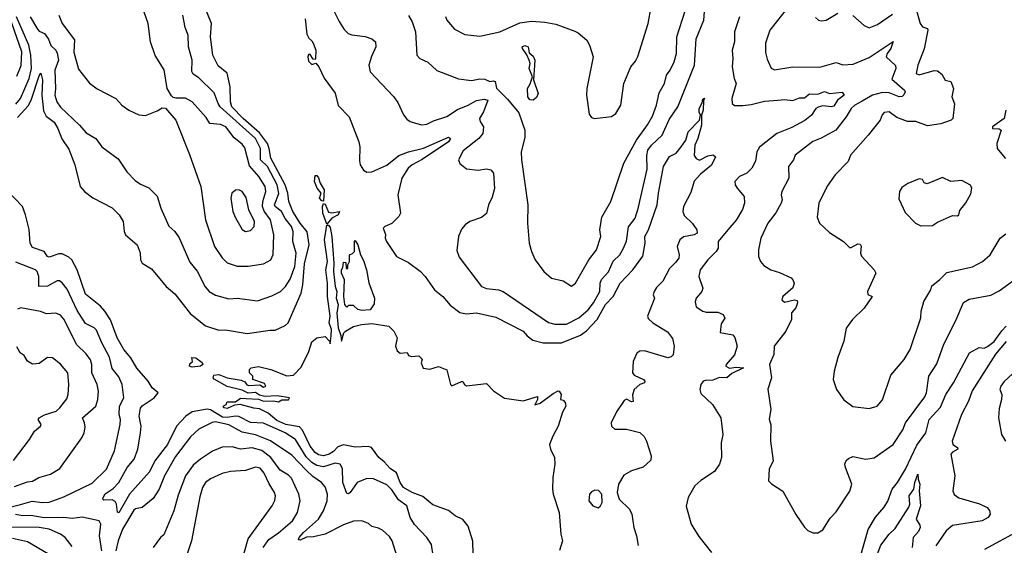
# Model space of a CAD drawing. Extents: x 1245515 to 1420776, y 606314 to 671314.
# Tile 109 of 256: x 1302639 to 1308556, y 648668 to 651829. Entities that reach past the tile are written whole.
import ezdxf

# ---------------------------------------------------------------- set-up
doc = ezdxf.new("R2010")
doc.units = 0

msp = doc.modelspace()

# ---------------------------------------------------------------- linework, layer by layer
at = {"layer": '0CON10XD'}
for points in [[(1302625, 651240.4), (1302689.1, 651310.9), (1302708.6, 651345), (1302755, 651491.4), (1302765, 651506.2), (1302776.1, 651466.1), (1302771.5, 651375), (1302781.2, 651281.2), (1302798.6, 651248.6), (1302845, 651213.2), (1302867.6, 651175), (1302891.8, 651111.8), (1302935, 651050.8), (1302969.3, 650955), (1303002.5, 650825), (1303027.5, 650795), (1303077.4, 650757.4), (1303195, 650697.1), (1303236.7, 650655), (1303260.9, 650615), (1303266, 650555), (1303274.1, 650535), (1303344.5, 650474.5), (1303363.1, 650426.9), (1303364.8, 650384.8), (1303374.4, 650365), (1303430.6, 650330.6), (1303519.4, 650225), (1303570.7, 650180.7), (1303662.4, 650062.4), (1303755, 649986.7), (1303835, 649961.4), (1303875, 649962.9), (1304005, 649942.3), (1304145, 649961.9), (1304175, 649961.1), (1304235, 649989.4), (1304251.9, 650005), (1304331.3, 650185), (1304341, 650235), (1304349.5, 650360.5), (1304378.7, 650475), (1304367.4, 650552.6), (1304325.1, 650605), (1304280.7, 650675), (1304255.5, 650735), (1304249.4, 650785), (1304233.4, 650835), (1304148.6, 650995), (1304139, 651055), (1304127.1, 651085), (1304079.2, 651149.2), (1303981.3, 651235), (1303914.2, 651305), (1303906.2, 651333.8), (1303903.2, 651425), (1303886.2, 651506.2), (1303831.1, 651551.1), (1303798.7, 651615), (1303785.6, 651725), (1303791.9, 651805), (1303748.4, 651915)], [(1302875, 651856.9), (1302895, 651806.7), (1302968, 651708), (1302964.3, 651634.3), (1302991.5, 651531.5), (1303058, 651448), (1303103.8, 651413.8), (1303215.8, 651355.8), (1303253.3, 651315), (1303293.8, 651285), (1303355, 651256.2), (1303395, 651252), (1303465, 651280), (1303495, 651298.8), (1303515, 651297.5), (1303577.5, 651225), (1303658.8, 651018.8), (1303726.7, 650825), (1303755.8, 650625), (1303808.8, 650465), (1303856.4, 650396.4), (1303885, 650366.5), (1303945, 650345.5), (1304012.6, 650347.4), (1304105, 650360), (1304148.6, 650385), (1304163, 650417), (1304167.1, 650535), (1304145.8, 650625), (1304107.9, 650677.9), (1304097.2, 650705), (1304099.5, 650735), (1304117.3, 650795), (1304113.8, 650825), (1304075.5, 650885.5), (1304019.5, 650949.5), (1303991.2, 651058.8), (1303975, 651080), (1303927.9, 651117.9), (1303877.8, 651185), (1303845, 651198.5), (1303782.5, 651205), (1303760.2, 651240.2), (1303675, 651335.6), (1303635, 651356.9), (1303576.4, 651356.4), (1303561.7, 651361.7), (1303550.6, 651370.6), (1303525.6, 651415.6), (1303506.4, 651526.4), (1303452.8, 651612.8), (1303425.6, 651695), (1303410, 651805), (1303386.7, 651875)], [(1304525.5, 651885.5), (1304558.3, 651818.3), (1304589.7, 651769.7), (1304613.8, 651745), (1304635, 651737.1), (1304715, 651727.5), (1304755, 651713.1), (1304776.3, 651696.3), (1304778.5, 651665), (1304752.4, 651607.6), (1304737.7, 651555), (1304744.5, 651515), (1304886.2, 651366.2), (1304911.2, 651331.2), (1304945, 651256.2), (1304965, 651230), (1304985, 651216), (1305016.7, 651206.7), (1305055, 651195.6), (1305085, 651200.5), (1305125, 651220), (1305205, 651246.1), (1305270.5, 651289.5), (1305335, 651314.3), (1305385, 651342.2), (1305431.1, 651351.1), (1305452, 651345), (1305426.9, 651275), (1305401.8, 651235), (1305405.6, 651215.6), (1305425.8, 651185), (1305421.4, 651145), (1305397.5, 651115), (1305305, 651040), (1305276.2, 650985), (1305284.1, 650964.1), (1305325, 650932), (1305395, 650924.4), (1305445, 650931.9), (1305471.2, 650925), (1305485.7, 650905), (1305493.1, 650813.1), (1305478.2, 650761.8), (1305455.8, 650715), (1305445, 650663.8), (1305415, 650640), (1305344.5, 650615.5), (1305316.2, 650595), (1305295, 650570), (1305275.8, 650525), (1305265, 650440), (1305280.3, 650400.3), (1305413.3, 650225), (1305445, 650211.9), (1305516.4, 650203.6), (1305545, 650194), (1305817.4, 650007.4), (1305855, 649997.1), (1305925, 649997.1), (1305999.1, 650035), (1306055, 650083.8), (1306087.7, 650125), (1306126.3, 650195), (1306127.3, 650245), (1306135, 650267.1), (1306176.9, 650313.1), (1306205, 650375.7), (1306244.7, 650415.3), (1306267.9, 650455), (1306285, 650496.7), (1306297.3, 650582.7), (1306337.3, 650635), (1306355, 650693.3), (1306410, 650930), (1306407.1, 651012.9), (1306414.4, 651045), (1306435, 651073.5), (1306499.2, 651135), (1306541.1, 651228.9), (1306594.2, 651305), (1306693.5, 651555), (1306704.6, 651714.6), (1306751.2, 651825), (1306755.8, 651905)], [(1304975, 651854.5), (1304998.5, 651815), (1305016.9, 651755), (1305025.8, 651615), (1305044, 651595), (1305092.4, 651572.4), (1305145, 651523.3), (1305275, 651472.5), (1305355, 651462.5), (1305405, 651472.7), (1305435, 651470.4), (1305465, 651456.2), (1305485, 651462), (1305497, 651457), (1305505, 651417.1), (1305570.3, 651350.3), (1305637.9, 651267.9), (1305673.8, 651165), (1305675, 651120), (1305652, 651035), (1305654.3, 650985), (1305692.9, 650715), (1305690, 650605), (1305700.6, 650485), (1305714.5, 650434.5), (1305737.1, 650385), (1305788.6, 650315), (1305835, 650274), (1305905, 650258), (1305955, 650226), (1305979.4, 650245), (1306059.1, 650385), (1306105.5, 650445), (1306132.3, 650525), (1306125.9, 650565), (1306138.2, 650641.8), (1306190.6, 650735), (1306268.9, 650965), (1306345, 651104.4), (1306412.7, 651197.3), (1306441, 651249), (1306465.7, 651314.3), (1306481.8, 651388.2), (1306514.3, 651445), (1306525.5, 651495), (1306548.9, 651525), (1306571.2, 651575), (1306585.4, 651625), (1306587.8, 651725), (1306637.6, 651882.4)], [(1305197, 651847), (1305206, 651825), (1305252.1, 651772.1), (1305315, 651740), (1305405, 651730), (1305525, 651755.8), (1305645, 651810), (1305715, 651819.5), (1305795, 651813.3), (1305861.2, 651801.2), (1305975, 651760), (1305995, 651750), (1306046.7, 651705), (1306063.3, 651675), (1306085.6, 651605), (1306047.1, 651415), (1306045.8, 651375), (1306061.2, 651261.2), (1306075, 651240), (1306094.1, 651234.1), (1306195, 651246.2), (1306221.2, 651265), (1306252.5, 651315), (1306268.8, 651445), (1306310.8, 651545), (1306340, 651580), (1306353.4, 651606.6), (1306415.5, 651805), (1306433.1, 651906.9)], [(1307260.6, 651909.4), (1307146.4, 651766.4)], [(1307421.7, 651841.7), (1307440, 651825), (1307455, 651821.2), (1307485, 651826), (1307555, 651868.8)], [(1308025, 651898), (1308050, 651805), (1308065, 651786.7), (1308094.2, 651775), (1308096.2, 651765), (1308075, 651653.3), (1308037.2, 651555), (1308027.1, 651505), (1308045, 651496.5), (1308135, 651523.8), (1308155, 651522.2), (1308180.9, 651500.9), (1308200, 651465), (1308235, 651457.5), (1308251.1, 651415), (1308240.5, 651365), (1308256.4, 651323.6), (1308247.1, 651235), (1308237.1, 651225), (1308175, 651201.6), (1308095, 651190.4), (1308025, 651215.6), (1307975, 651217.5), (1307910.3, 651240.3), (1307865, 651274), (1307835, 651270), (1307822.6, 651257.4), (1307809.4, 651225), (1307738.8, 651135), (1307632, 651015), (1307618.6, 650975), (1307540, 650895), (1307492.4, 650827.6), (1307441.9, 650725), (1307431.9, 650641.9), (1307445.7, 650605.7), (1307505, 650548.8), (1307590, 650495), (1307625, 650458.8), (1307635, 650458), (1307675, 650480.6), (1307689.3, 650479.3), (1307696.7, 650466.7), (1307692, 650425), (1307697.3, 650407.3), (1307773.8, 650325), (1307784, 650305), (1307733.8, 650195), (1307737, 650177), (1307762.5, 650165), (1307715, 650094), (1307644.4, 650025), (1307605, 649973.3), (1307591.1, 649895), (1307555, 649796.7), (1307533.1, 649715), (1307528.6, 649665), (1307547.1, 649605), (1307592.4, 649542.4), (1307645, 649502.9), (1307745, 649491.2), (1307792.5, 649505), (1307825, 649542.5), (1307875, 649690.8), (1307955.4, 649784.6), (1307991.1, 649845), (1308055.4, 650035), (1308056.2, 650075), (1308072.1, 650135), (1308114.4, 650205), (1308120.8, 650229.2), (1308167.5, 650265), (1308210.7, 650309.3), (1308365, 650342.3), (1308425, 650373.9), (1308470.6, 650415), (1308530.6, 650515), (1308565, 650541.2)], [(1302620.7, 651489.3), (1302647.3, 651552.7), (1302651.6, 651635), (1302578, 651848)], [(1302615, 651321.6), (1302643.5, 651355), (1302695.6, 651475.6), (1302709.5, 651535), (1302706.6, 651615), (1302693.9, 651675), (1302620.1, 651845)], [(1302702.6, 651845), (1302745, 651770.9), (1302755, 651760), (1302788.2, 651745), (1302811.5, 651711.5), (1302825, 651673.6), (1302856.2, 651646.2), (1302865, 651628), (1302871.2, 651585), (1302850.4, 651525), (1302854.8, 651415), (1302849.5, 651375), (1302862.8, 651335), (1302885, 651302.9), (1302998.2, 651195), (1303038.7, 651148.7), (1303096.7, 651115), (1303133.3, 651065), (1303231.5, 650991.5), (1303283.2, 650913.2), (1303332.4, 650862.4), (1303365, 650840), (1303415, 650817.5), (1303465, 650768.2), (1303487.7, 650695), (1303535, 650586.7), (1303571.2, 650555), (1303597.3, 650517.3), (1303660.9, 650370.9), (1303705, 650316.9), (1303752.5, 650222.5), (1303777.5, 650195), (1303815, 650171.8), (1303895, 650149.5), (1303945, 650154.4), (1304068.8, 650138.8), (1304155, 650168.5), (1304206.4, 650195), (1304237.1, 650225), (1304265, 650268.9), (1304292, 650345), (1304300, 650425), (1304280.3, 650495), (1304281.8, 650555), (1304272.1, 650585), (1304233.9, 650633.9), (1304213.2, 650675), (1304175, 650704.8), (1304171, 650715), (1304195.5, 650784.5), (1304185.4, 650835), (1304128.4, 650945), (1304086, 650985), (1304085.5, 651055), (1304055, 651114.3), (1303843.9, 651305), (1303831.1, 651325), (1303808.4, 651388.4), (1303715, 651478.2), (1303680.7, 651500.7), (1303673.6, 651516.4)], [(1303673.6, 651516.4), (1303675.4, 651585), (1303652.7, 651665), (1303650.9, 651735), (1303632.4, 651782.4), (1303619.5, 651855)], [(1304353.8, 651833.8), (1304365, 651742.5), (1304377, 651717), (1304395, 651702.5), (1304401.7, 651688.3), (1304418, 651645), (1304417.5, 651595), (1304415, 651590), (1304401.7, 651591.7), (1304385, 651620), (1304375, 651620), (1304370, 651605), (1304375, 651580), (1304395, 651560), (1304418.3, 651568.3), (1304436.1, 651546.1), (1304467.9, 651477.9), (1304535, 651386.2), (1304552.5, 651312.5), (1304619.2, 651245), (1304676.7, 651095), (1304682.2, 651065), (1304680.2, 650980.2), (1304685.6, 650955), (1304704.6, 650924.6), (1304725, 650911.9), (1304755, 650913.3), (1304845, 650953.4), (1304917, 651013), (1304975, 651034.3), (1305066.3, 651056.3), (1305215, 651121.5), (1305228.5, 651115), (1305215.2, 651095), (1305057.8, 650987.8)], [(1306965.6, 651845), (1306934.4, 651755), (1306934.5, 651695.5), (1306920.4, 651645), (1306924.5, 651595), (1306920.4, 651545), (1306931.9, 651475), (1306945.4, 651445), (1306919.1, 651355), (1306920, 651325), (1306935, 651313.1), (1306985, 651312.9), (1307035, 651319.1), (1307115, 651339.6), (1307195, 651344.2), (1307235, 651349.2), (1307285, 651343.3), (1307325, 651359.1), (1307355, 651358.9), (1307386.3, 651383.7), (1307435, 651381.5), (1307475, 651396.7), (1307505, 651383.9), (1307582.1, 651392.1), (1307594.2, 651375), (1307554.2, 651345.8), (1307531.5, 651308.5), (1307515, 651304.3), (1307465, 651311.1), (1307437, 651303), (1307424.2, 651295), (1307397.5, 651255), (1307357.7, 651222.3), (1307280.1, 651179.9), (1307188.5, 651145), (1307085, 651061.5), (1307069.6, 651035), (1307061.1, 650978.9), (1307038.1, 650935), (1307008, 650905), (1306964.2, 650885), (1306936.2, 650855), (1306938.8, 650835), (1306950, 650815), (1306993.1, 650765), (1306994.5, 650725), (1306982.4, 650687.6), (1306945, 650623.3), (1306894.8, 650565.2), (1306835.8, 650495), (1306835.7, 650455), (1306824.3, 650435), (1306775.4, 650385), (1306728.9, 650325), (1306721.1, 650285), (1306744.2, 650215), (1306738, 650195), (1306704, 650155), (1306697.7, 650132.3), (1306705, 650102), (1306745, 650075.6), (1306765, 650070.5), (1306835, 650070.8), (1306866.8, 650056.8), (1306875.8, 650034.2), (1306855, 650000), (1306848.3, 649948.3), (1306925, 649933.3), (1306937.3, 649917.3), (1306950.8, 649865), (1306935, 649814), (1306884.4, 649755), (1306881.9, 649745), (1306905, 649732.9), (1306945, 649738.7), (1306988.8, 649735), (1306918.3, 649701.7), (1306889.5, 649675), (1306845, 649676), (1306805, 649661.4), (1306760.1, 649659.9), (1306746, 649655), (1306732.5, 649635), (1306726.2, 649605), (1306731.7, 649581.7), (1306802.5, 649515), (1306852.2, 649435)], [(1307645, 651853.8), (1307715, 651794.2), (1307745, 651780), (1307795, 651798.9), (1307885, 651861.1)], [(1307146.4, 651766.4), (1307121.7, 651688.3), (1307121.2, 651631.2), (1307131.2, 651591.2), (1307155, 651537.5), (1307175, 651526.7), (1307285, 651545.4), (1307446.7, 651543.3), (1307545, 651570.7), (1307585, 651557.8), (1307648.8, 651561.2), (1307745, 651601.1), (1307887.6, 651697.6), (1307874.8, 651655), (1307851.9, 651625), (1307845.7, 651605), (1307903.3, 651553.3), (1307904.5, 651535), (1307881.1, 651471.1), (1307957.1, 651405), (1307960, 651395), (1307952.7, 651377.3), (1307943, 651367), (1307925, 651365.6), (1307865, 651389.2), (1307825, 651391.9), (1307765, 651374.4), (1307702.2, 651337.8), (1307657.9, 651315), (1307635.3, 651295), (1307605.8, 651245), (1307543.3, 651165), (1307455, 651115.4), (1307405, 651096.4), (1307300, 651015), (1307288.5, 650985), (1307258.5, 650945), (1307261.9, 650875), (1307220, 650795), (1307215.7, 650775), (1307220.8, 650745), (1307214.5, 650725), (1307183.1, 650666.9), (1307135.6, 650605), (1307092.5, 650515), (1307078.8, 650445), (1307078.8, 650405), (1307091.2, 650375), (1307111.2, 650351.2), (1307153.3, 650325), (1307205, 650309.2), (1307275, 650275.8), (1307286, 650265), (1307292.5, 650245), (1307285, 650216.7), (1307226.2, 650165), (1307218.8, 650145), (1307235, 650130), (1307295, 650144.2), (1307310.7, 650140.7), (1307312.5, 650125), (1307304.2, 650095.8), (1307276.7, 650065), (1307277.5, 650025), (1307243.8, 649955), (1307173.8, 649865), (1307170.8, 649815), (1307145.8, 649755.8), (1307158, 649675), (1307134.2, 649605.8), (1307153.3, 649485), (1307143.9, 649426.1), (1307152.5, 649392.5), (1307150.6, 649295), (1307167.1, 649175), (1307142.5, 649125), (1307140, 649055), (1307157, 649037), (1307225, 648993.3), (1307303, 648853), (1307355, 648777.5), (1307375, 648757.5), (1307405, 648742.5), (1307435, 648743.3), (1307465, 648760), (1307509.4, 648830.6), (1307545, 648868.8), (1307627.3, 648992.7), (1307639.2, 649035), (1307602, 649135), (1307598.8, 649155), (1307605, 649177.5), (1307619.3, 649190.7), (1307645, 649201.2), (1307725, 649185.8), (1307775, 649194.2), (1307888.9, 649275), (1307946.9, 649363.1), (1307963.1, 649405), (1308078.8, 649561.2), (1308087.9, 649585), (1308103.2, 649685), (1308150.6, 649759.4), (1308192, 649878), (1308265, 650020), (1308311.4, 650128.6), (1308345, 650148.5), (1308475, 650171.8), (1308525, 650197.3), (1308605, 650255.7)], [(1305725, 651344), (1305705, 651347.5), (1305692.5, 651365), (1305690, 651415), (1305707, 651443), (1305720, 651485), (1305700, 651535), (1305706.7, 651565), (1305701.2, 651585), (1305687.5, 651617.5), (1305660, 651655), (1305658.8, 651665), (1305675, 651673.8), (1305693.8, 651665), (1305700, 651630), (1305725, 651608.8), (1305734, 651585), (1305727, 651467), (1305753.8, 651385), (1305745, 651360), (1305725, 651344)], [(1305057.8, 650987.8), (1304998.4, 650955), (1304974.3, 650935), (1304935.8, 650875), (1304911.1, 650775), (1304926.9, 650665), (1304916.9, 650645), (1304875, 650603.1), (1304833.3, 650585), (1304823.8, 650575), (1304837.6, 650537.6), (1304835.6, 650515), (1304842.9, 650495), (1304904.1, 650404.1), (1304975, 650368.6), (1305045, 650315.8), (1305075, 650284.2), (1305131.1, 650205), (1305181.8, 650165), (1305225, 650111.5), (1305285, 650067.1), (1305325, 650060.4), (1305385, 650065.3), (1305500.6, 650040.6), (1305664.5, 649955), (1305688.3, 649928.3), (1305722.4, 649902.4), (1305785, 649885.4), (1305895, 649886.4), (1306009.1, 649930.9), (1306045, 649957.6), (1306109.1, 650025), (1306160, 650115), (1306205.2, 650165), (1306247.6, 650245), (1306323.2, 650325), (1306383.2, 650406.8), (1306397.9, 650485), (1306396.5, 650525), (1306417.1, 650565), (1306470.8, 650715), (1306477.1, 650785), (1306507.1, 650945), (1306545, 651006.7), (1306585, 651026.2), (1306615, 651063.3), (1306642, 651105), (1306656, 651154), (1306724, 651225), (1306730, 651255), (1306722.2, 651272.2), (1306722, 651295), (1306741.2, 651328.8), (1306745, 651350), (1306755, 651356.7), (1306748.3, 651341.7), (1306745.9, 651284.1), (1306735.8, 651255), (1306736.4, 651195), (1306714.3, 651115), (1306696.1, 651075), (1306692.2, 651012.2), (1306703.6, 650993.6), (1306725, 650984.4), (1306775, 651009.1), (1306805.6, 651015.6), (1306820, 651005), (1306796.1, 650953.9), (1306729.6, 650900.4), (1306691.6, 650858.4), (1306671.3, 650788.7), (1306627.5, 650705), (1306623.8, 650675), (1306632, 650652), (1306682.3, 650602.3), (1306708, 650565), (1306710.8, 650545), (1306693.3, 650535), (1306628, 650522), (1306606, 650504), (1306590.5, 650465), (1306601.5, 650415), (1306600, 650395), (1306580.7, 650369.3), (1306545, 650332.3), (1306503.1, 650256.9), (1306465, 650217.8), (1306452.5, 650195), (1306446.2, 650175), (1306453.3, 650153.3), (1306411.2, 650045), (1306415, 650032.5), (1306444, 650005), (1306531.3, 649951.3), (1306562.1, 649912.1), (1306572.5, 649865), (1306566.4, 649813.6), (1306555, 649800.8), (1306535, 649795.6), (1306393.5, 649836.5), (1306365, 649835.4), (1306347.6, 649822.4), (1306326.6, 649773.4), (1306321.8, 649705), (1306331.7, 649691.7), (1306387.2, 649665), (1306396.4, 649655), (1306394.2, 649645.8), (1306365, 649634), (1306332.7, 649605), (1306322.1, 649572.1), (1306325, 649533.3), (1306315, 649530), (1306285, 649546), (1306271.1, 649538.9), (1306225, 649470), (1306194.2, 649405), (1306196.2, 649385), (1306215, 649366.7), (1306285, 649366), (1306365, 649346.9), (1306391.9, 649321.9), (1306406.5, 649295), (1306434.2, 649205.8), (1306430.9, 649179.1), (1306385, 649138), (1306315, 649116), (1306270.5, 649089.5), (1306236.7, 649035), (1306230, 648985), (1306242.5, 648945), (1306303.3, 648885), (1306318, 648855), (1306328.8, 648775), (1306345.8, 648725), (1306355.9, 648665.9)], [(1308565.8, 651285), (1308556, 651235), (1308484.3, 651185), (1308485, 651174), (1308525, 651172), (1308536.7, 651165), (1308511.2, 651085), (1308513.8, 651055), (1308532, 651032), (1308564, 650994)], [(1304465, 650736.7), (1304455, 650738.6), (1304441.2, 650755), (1304450.6, 650785), (1304426.2, 650815), (1304411.1, 650855), (1304415, 650892), (1304425, 650891.4), (1304435, 650877.5), (1304445.4, 650845), (1304469.5, 650805), (1304465, 650736.7)], [(1308055, 650588.8), (1308125, 650590.8), (1308155, 650612), (1308245, 650652), (1308275, 650648.8), (1308283.3, 650655), (1308288.8, 650681.2), (1308325, 650727.5), (1308355, 650782.5), (1308361.2, 650815), (1308353, 650833), (1308301.7, 650861.7), (1308235, 650856), (1308185, 650880), (1308092.3, 650842.3), (1308075, 650847.5), (1308065, 650866.7), (1308045, 650871.2), (1307975.8, 650844.2), (1307940.5, 650819.5), (1307926.2, 650795), (1307921.7, 650751.7), (1307959.5, 650669.5), (1308023.3, 650605), (1308055, 650588.8)], [(1303995, 650555.8), (1304025, 650561.4), (1304047.8, 650585), (1304050.4, 650615), (1304016.1, 650685), (1303999.8, 650759.8), (1303975, 650795.7), (1303955, 650805.7), (1303935, 650804.2), (1303914.5, 650785.5), (1303906.9, 650755), (1303919.4, 650675), (1303935, 650636.2), (1303976.8, 650566.8), (1303995, 650555.8)], [(1305124.7, 648604.7), (1305113.3, 648673.3), (1305085.6, 648715), (1305012.3, 648792.3), (1304985.7, 648835.7), (1304965.4, 648905), (1304915, 648940.4), (1304875, 649001.8), (1304845, 649030.5), (1304765, 649067.9), (1304725, 649069.2), (1304666.5, 649045), (1304625, 648985.8), (1304615, 648978), (1304605, 648978.8), (1304581, 649045), (1304579.2, 649129.2), (1304565.4, 649155.4), (1304535, 649161.8), (1304465, 649139.8), (1304425, 649148.2), (1304395, 649166.6), (1304360.8, 649200.8), (1304295.7, 649305), (1304235, 649344.3), (1304105, 649402.7), (1304025, 649406.8), (1303955, 649443.1), (1303935.4, 649445.4), (1303885, 649435.8), (1303858.4, 649438.4), (1303785, 649482.4), (1303765, 649487.4), (1303675, 649470), (1303637, 649445), (1303581, 649385), (1303526.2, 649273.8), (1303450.6, 649175), (1303419.5, 649110.5), (1303298.2, 648975), (1303235, 648862.9), (1303227.5, 648867.5), (1303220, 648915), (1303211.7, 648931.7), (1303195, 648940.8), (1303145, 648940), (1303139.2, 648945), (1303140.6, 648955), (1303152.5, 648977.5), (1303200.4, 649009.6), (1303234.4, 649045.6), (1303285.3, 649135), (1303326.3, 649185), (1303348.8, 649245), (1303364.7, 649345), (1303368.5, 649385), (1303356.2, 649445), (1303365, 649492.9), (1303375, 649505.7), (1303447.8, 649555), (1303470.6, 649585), (1303434.8, 649614.8), (1303410.5, 649655), (1303343.1, 649733.1), (1303306.9, 649795), (1303265, 649845.3), (1303224.3, 649915), (1303185, 650023.1), (1303150.4, 650075), (1303124, 650105), (1303035, 650177.5), (1302984.3, 650325), (1302951.2, 650385), (1302935, 650400.6), (1302895, 650421.1), (1302875, 650420.9), (1302815, 650400.9), (1302805.5, 650405.5), (1302785, 650435.5), (1302715, 650458.5), (1302701.1, 650485), (1302696.3, 650566.3), (1302673.9, 650655), (1302654.7, 650704.7), (1302567.7, 650797.7)], [(1304485, 650600), (1304460.8, 650665), (1304457.8, 650705), (1304465, 650723.3), (1304475, 650718.8), (1304495, 650671.5), (1304515, 650666.7), (1304560, 650675), (1304553.3, 650655), (1304515, 650635.6), (1304485, 650600)], [(1305364.2, 648614.2), (1305362.4, 648692.4), (1305335, 648782), (1305302.4, 648822.4), (1305256.7, 648845), (1305216.4, 648876.4), (1305121.2, 648911.2), (1305062, 648962), (1304997.5, 648985), (1304945, 649014.7), (1304925, 649044.6), (1304902.8, 649102.8), (1304865, 649129.1), (1304829.3, 649169.3), (1304797.1, 649195), (1304753.8, 649255), (1304732.4, 649262.4), (1304655, 649258.4), (1304585, 649272.5), (1304550.9, 649259.1), (1304525, 649231.1), (1304498.1, 649215), (1304465, 649206.2), (1304435, 649211.8), (1304415, 649225.6), (1304385, 649264.4), (1304339.2, 649359.3), (1304320.5, 649380.5), (1304238, 649395), (1304185, 649417.5), (1304132.3, 649462.3), (1304079.4, 649489.4), (1304045, 649492.2), (1303964.3, 649514.3), (1303929.2, 649510.8), (1303885, 649490), (1303866.7, 649495), (1303862.5, 649505), (1303880, 649515), (1303885, 649530), (1303935, 649530), (1303965, 649553.3), (1304000.8, 649550.8), (1304075, 649546.2), (1304105, 649533.8), (1304165, 649536.7), (1304195, 649530), (1304215, 649542.5), (1304255, 649542.5), (1304260, 649555), (1304186.7, 649566.7), (1304112.7, 649562.7), (1304080, 649570), (1304055, 649586), (1304011.8, 649581.8), (1303975, 649601.5), (1303885, 649621.9), (1303806.9, 649666.9), (1303801.5, 649675), (1303805, 649691.4), (1303834.7, 649694.7), (1303885, 649674.7), (1303970.6, 649660.6), (1303991.3, 649651.3), (1304003.8, 649633.8), (1304015, 649628.8), (1304082.5, 649632.5), (1304105, 649618), (1304118, 649625), (1304110.7, 649640.7), (1304040, 649665), (1304040, 649685), (1304020, 649705), (1304020, 649725), (1304030, 649735), (1304075, 649742.5), (1304147.5, 649725), (1304245, 649687.8), (1304285, 649691.9), (1304330.2, 649739.8), (1304376.4, 649833.6), (1304395, 649891.2), (1304424.7, 649915.3), (1304475, 649923.8), (1304500, 649895), (1304505, 649880), (1304511.5, 649928.5), (1304512.8, 649965), (1304499.2, 650005), (1304504.4, 650045), (1304489.3, 650165), (1304489.3, 650245), (1304479.4, 650325), (1304487.9, 650375), (1304471.3, 650505), (1304485, 650593.3), (1304495, 650593.8), (1304505, 650578.8), (1304514, 650525), (1304527.3, 650365), (1304524.6, 650315), (1304535.6, 650225), (1304544.7, 650195), (1304540.9, 650155), (1304552.2, 650115), (1304545.7, 650064.3), (1304552.4, 649975), (1304569.3, 649929.3), (1304572.5, 649895), (1304586, 649945), (1304596, 649955), (1304645, 649983.5), (1304693.9, 649996.1), (1304755, 650001.5), (1304857.5, 649985), (1304887.5, 649955), (1304907.5, 649915), (1304897.5, 649865), (1304907, 649837), (1304925, 649822.5), (1304967, 649827), (1304975, 649810), (1304993.6, 649803.6), (1305037, 649807), (1305057, 649787), (1305052.5, 649765), (1305063.8, 649733.8), (1305103.6, 649726.4), (1305155, 649742.5), (1305205, 649722.5), (1305227.5, 649635), (1305235, 649627.5), (1305295, 649653.3), (1305302.5, 649652.5), (1305312.5, 649635), (1305325, 649627.5), (1305445, 649640), (1305487, 649597), (1305553, 649553), (1305665, 649536.2), (1305751.7, 649561.7), (1305751.2, 649545), (1305735, 649512.5), (1305767.7, 649522.3), (1305845, 649580), (1305875, 649597.5), (1305880, 649595), (1305892.5, 649575), (1305890, 649545), (1305905, 649540), (1305916.1, 649526.1), (1305921.2, 649505), (1305900.8, 649469.2), (1305874, 649385), (1305842, 649325), (1305823.8, 649275), (1305828, 649245), (1305853.8, 649195), (1305854.1, 649155.9), (1305842.5, 649075), (1305841.5, 649005), (1305845.4, 648975.4), (1305880.4, 648865), (1305890.5, 648735), (1305901.8, 648695), (1305882.5, 648637.5)], [(1304695, 650079.2), (1304670, 650085), (1304645, 650110), (1304615, 650110), (1304605, 650100), (1304592.5, 650115), (1304587.5, 650165), (1304590, 650265), (1304573.3, 650305), (1304573.8, 650325), (1304581.7, 650338.3), (1304585, 650370), (1304598.3, 650368.3), (1304600, 650335), (1304605, 650330), (1304610, 650335), (1304610, 650355), (1304620, 650375), (1304620, 650415), (1304638.3, 650421.7), (1304650, 650435), (1304650, 650495), (1304655, 650500), (1304670, 650475), (1304687.5, 650415), (1304705, 650380), (1304723.3, 650325), (1304736.4, 650246.4), (1304771.4, 650155), (1304770, 650120), (1304745, 650084.3), (1304695, 650079.2)], [(1302555, 648890.2), (1302643, 648913), (1302713.3, 648933.3), (1302775.3, 648924.7), (1302815, 648926.8), (1302905, 648958.8), (1303075, 649042.3), (1303161.4, 649125), (1303208.2, 649235), (1303243.6, 649395), (1303244.4, 649425), (1303236.7, 649455), (1303238.9, 649505), (1303265.4, 649555), (1303255.3, 649635), (1303235, 649680.9), (1303195, 649731.9), (1303179.2, 649799.2), (1303132.8, 649885), (1303101.1, 649961.1), (1303086.3, 649976.3), (1303035, 650000.9), (1302985, 650079.2), (1302925, 650208.1), (1302895, 650247.1), (1302878.3, 650258.3), (1302865, 650258.9), (1302805, 650225.9), (1302754.5, 650224.5), (1302753.8, 650285), (1302744.6, 650315), (1302733.3, 650325), (1302615, 650370.4)], [(1302608.3, 649021.7), (1302685, 649049.2), (1302716, 649054), (1302754.6, 649075.4), (1302824.6, 649095.4), (1302879.4, 649130.6), (1303011.9, 649315), (1303025.7, 649345), (1303031.7, 649378.3), (1303028.9, 649405), (1303016.7, 649435), (1303096.9, 649505), (1303109.2, 649545), (1303111.8, 649595), (1303104.6, 649635), (1303072.8, 649705), (1303073.3, 649755), (1303063.6, 649783.6), (1303038.5, 649818.5), (1302982.5, 649872.5), (1302905, 650026.9), (1302885, 650051.5), (1302855, 650064.4), (1302799.1, 650059.1), (1302764.2, 650074.2), (1302645, 650096.2), (1302625, 650087.3)], [(1307698.3, 648621.8), (1307737.8, 648762.2), (1307782.7, 648837.3), (1307835, 648896.9), (1307855.8, 648934.2), (1307881.5, 649005), (1307915, 649045.5), (1307963.4, 649125), (1308030.9, 649269.1), (1308084.8, 649345), (1308105, 649424.5), (1308172, 649498), (1308205, 649575.5), (1308250.8, 649645), (1308348, 649825), (1308405, 649858), (1308435, 649853.3), (1308455, 649863.3), (1308495, 649893.1), (1308541.4, 649958.6), (1308568.4, 649985)], [(1302602.3, 649177.7), (1302698.5, 649305), (1302728.6, 649355), (1302764.3, 649385), (1302767.1, 649395), (1302750, 649425), (1302756.2, 649435), (1302787.9, 649452.1), (1302857.5, 649475), (1302880.8, 649495), (1302921.3, 649548.7), (1302930, 649575), (1302934.4, 649635), (1302927.8, 649705), (1302885, 649758.1), (1302835, 649796), (1302805, 649798), (1302755, 649761.4), (1302715, 649757.1), (1302686.2, 649775), (1302665, 649810), (1302642, 649825), (1302621.7, 649861.7)], [(1308566.7, 649893.3), (1308502.7, 649817.3), (1308362.6, 649597.4), (1308340.9, 649535), (1308299.1, 649455), (1308242.5, 649295), (1308247.5, 649275), (1308275.7, 649255), (1308276, 649245), (1308245, 649228.2), (1308235.5, 649215), (1308259.4, 649085), (1308247.8, 648995), (1308255, 648973.8), (1308282.7, 648952.7), (1308407.4, 648917.4), (1308453.3, 648895), (1308467.7, 648877.7), (1308471.2, 648855), (1308460, 648835), (1308423.3, 648815), (1308245, 648786.2), (1308206.2, 648755), (1308145.4, 648664.6)], [(1303675, 649740), (1303660, 649745), (1303661.7, 649758.3), (1303677, 649773), (1303673.3, 649796.7), (1303696.7, 649795), (1303735, 649768), (1303740, 649755), (1303725, 649744.5), (1303675, 649740)], [(1308655.2, 649744.8), (1308555, 649652.2), (1308535.6, 649625), (1308529.2, 649605), (1308542, 649575), (1308538.6, 649545), (1308525, 649490), (1308522, 649435), (1308540, 649335), (1308563.2, 649293.2)], [(1304905.5, 648605), (1304876.9, 648695), (1304860.5, 648720.5), (1304818.3, 648758.3), (1304795, 648771.1), (1304755, 648780), (1304735, 648798), (1304694.3, 648814.3), (1304645, 648812.7), (1304585, 648790), (1304475, 648735.2), (1304405, 648719.3), (1304362.4, 648717.6), (1304325, 648699.4), (1304315, 648700), (1304319.4, 648715), (1304344.6, 648745), (1304434.7, 648825), (1304465.3, 648875), (1304487.5, 648935), (1304488.5, 648975), (1304475, 649018.6), (1304452.2, 649045), (1304401, 649081), (1304360.5, 649120.5), (1304275, 649209.3), (1304146, 649296), (1304055, 649332.7), (1303975, 649347.7), (1303895, 649391.6), (1303815, 649409.7), (1303795, 649407.3), (1303715, 649366.9), (1303665, 649321.1), (1303575, 649202.5), (1303509.7, 649085), (1303476.2, 649005), (1303440, 648950), (1303375.2, 648894.8), (1303335, 648886.8), (1303325, 648878.5), (1303255.8, 648765), (1303230, 648695), (1303216.8, 648635)], [(1306852.2, 649435), (1306864.5, 649335), (1306854.6, 649285), (1306856.2, 649195), (1306845.5, 649155), (1306815, 649112.2), (1306732.1, 649057.9), (1306695.8, 649025), (1306656, 648955), (1306645, 648902.5), (1306674.5, 648794.5), (1306720.9, 648720.9), (1306797.5, 648625)], [(1304102.4, 648655), (1304136.7, 648703.3), (1304195, 648742.2), (1304278.5, 648815), (1304308.5, 648865), (1304324.6, 648935.4), (1304316.2, 648975), (1304271.6, 649071.6), (1304255, 649088.7), (1304205, 649118.7), (1304148.4, 649195), (1304095, 649238.9), (1304035.3, 649254.7), (1303965.3, 649245.3), (1303915, 649260), (1303855, 649257.9), (1303797, 649233), (1303725, 649186.2), (1303680.5, 649149.5), (1303635.3, 649085), (1303591.2, 648968.8), (1303566, 648875), (1303505, 648731.2), (1303485, 648713.8), (1303441.1, 648655)], [(1303972.4, 648565), (1304012.9, 648707.1), (1304156.5, 648905), (1304172.8, 648937.2), (1304175.5, 648965), (1304170, 648985), (1304137.6, 649037.6), (1304108.9, 649101.1), (1304085, 649132.7), (1304055, 649138.2), (1303995, 649118.2), (1303905, 649110.8), (1303855, 649099.6), (1303785, 649067.7), (1303754.6, 649045), (1303738.2, 649015), (1303720.9, 648959.1), (1303671.2, 648695), (1303598.9, 648481.1)], [(1307782.3, 648585), (1307815, 648669.4), (1307864.5, 648735), (1307900.4, 648769.6), (1307982.9, 648897.1), (1307988.1, 648915), (1307984.8, 648965), (1308012.9, 649005), (1308018.4, 649045), (1308036.1, 649096.1), (1308038.2, 649065), (1308048.7, 649035), (1308044.6, 648995), (1308052.7, 648905), (1308027.5, 648825), (1308049.1, 648789.1), (1308050, 648775), (1308039.8, 648750.2), (1308009.2, 648715), (1308003.1, 648655)], [(1306115, 648893.8), (1306130, 648905), (1306140, 648925), (1306137.5, 648975), (1306118.3, 648998.3), (1306095, 649000), (1306075, 648990), (1306064.1, 648975.9), (1306060, 648935), (1306082.5, 648905), (1306115, 648893.8)], [(1303131.7, 648635), (1303118.5, 648725), (1303125.8, 648795), (1303115.9, 648815.9), (1303015, 648837.8), (1302955, 648829), (1302905, 648835.7), (1302785, 648833.1), (1302705, 648848), (1302655, 648845.4), (1302613.1, 648853.1)], [(1302955, 648661.1), (1302911.8, 648715), (1302885, 648734.1), (1302815, 648765.8), (1302755.6, 648775.6), (1302583.2, 648776.8)], [(1308643.8, 648755), (1308436.8, 648643.2)], [(1302811.9, 648615), (1302685, 648687.8), (1302595, 648708)]]:
    msp.add_lwpolyline(points, dxfattribs=at)

doc.saveas('drawing.dxf')
